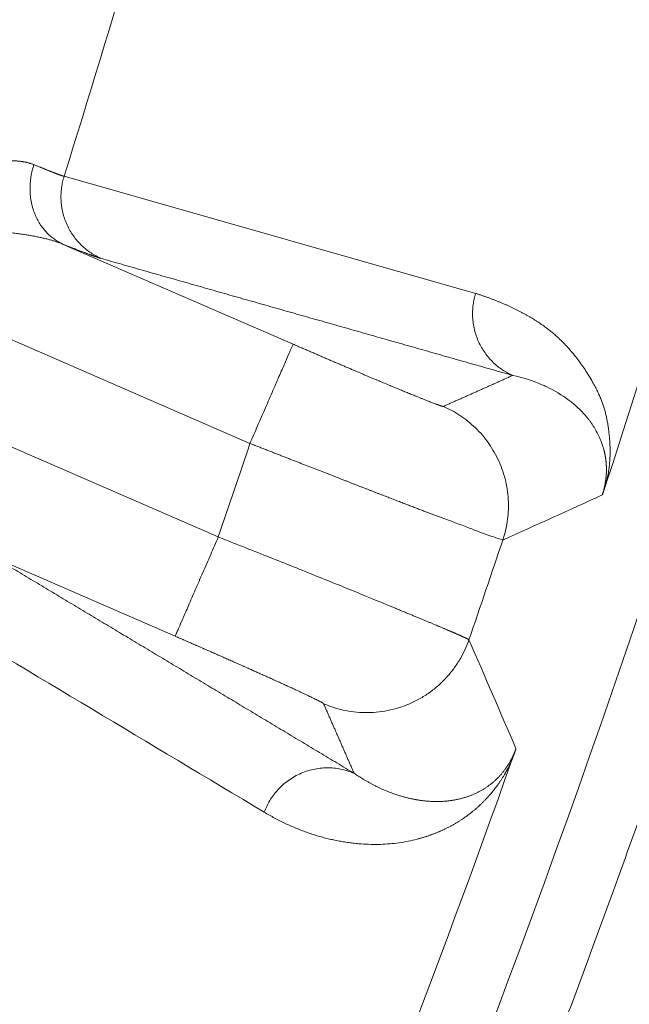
# Model space of a CAD drawing. Header units: millimetres. Extents: x 5437 to 18441, y -4466 to 3128.
# Tile 185 of 256: x 8573.51 to 8578.02, y -2807.93 to -2800.65. Entities that reach past the tile are written whole.
import ezdxf

# ---------------------------------------------------------------- set-up
doc = ezdxf.new("R2010")
doc.units = ezdxf.units.MM
doc.layers.add('1', color=7, linetype='Continuous', true_color=0xffffff)
doc.styles.add('TXT08', font='txt.shx', dxfattribs={"width": 0.8, "bigfont": 'gbcbig.shx'})
doc.dimstyles.get("Standard").update_dxf_attribs({"dimtxt": 0.18, "dimasz": 0.18, "dimexe": 0.18, "dimexo": 0.0625, "dimgap": 0.09, "dimtad": 0, "dimtih": 1, "dimtoh": 1, "dimdec": 4, "dimzin": 0, "dimdsep": 46, "dimtxsty": 'Standard', "dimcen": 0.09, "dimadec": 0, "dimazin": 0, "dimtfac": 1, "dimtdec": 4, "dimtofl": 0, "dimtmove": 0, "dimatfit": 3, "dimfxl": 1, "dimtolj": 1, "dimtzin": 0, "dimarcsym": 0})
doc.dimstyles.new('YanXiu', dxfattribs={"dimtxt": 40, "dimasz": 30, "dimexe": 0.66, "dimexo": 0.66, "dimgap": 0.66, "dimtad": 0, "dimdec": 1, "dimdsep": 46, "dimtxsty": 'TXT08', "dimcen": 0, "dimclrd": 256, "dimclre": 165, "dimclrt": 90, "dimazin": 2, "dimtfac": 1, "dimtdec": 1, "dimtofl": 0, "dimtmove": 0, "dimatfit": 3, "dimfxl": 1, "dimlwd": 5, "dimlwe": 13, "dimarcsym": 0})

# ---------------------------------------------------------------- blocks, each defined once
blk = doc.blocks.new('*D53')
at = {"color": 0, "lineweight": -2, "transparency": 16777216}
for p, q in [((10989.4307, -2154.4155), (10692.9173, -2240.8213)), ((11069.4307, -2154.4155), (10989.4307, -2154.4155)), ((8443.48, -2896.4116), (8443.48, -2896.2316)), ((8443.39, -2896.3216), (8443.57, -2896.3216))]:
    blk.add_line(p, q, dxfattribs=at)
at = {"color": 0, "lineweight": 20, "transparency": 16777216}
blk.add_solid([(10689.1871, -2228.0204), (10696.6476, -2253.6222), (10616.1119, -2263.2029)], dxfattribs=at)
at = {"layer": 'Defpoints', "color": 0, "lineweight": 20, "transparency": 16777216}
for p in [(10616.1119, -2263.2029), (6270.848, -3529.4402)]:
    blk.add_point(p, dxfattribs=at)
at = {"color": 0, "lineweight": 20, "transparency": 16777216, "insert": (11249.5207, -2154.4155), "char_height": 80, "attachment_point": 5}
blk.add_mtext('\\A1;R2260', dxfattribs=at)
blk = doc.blocks.new('*D54')
at = {"color": 0, "lineweight": -2, "transparency": 16777216}
blk.add_line((7492.6853, -2896.3216), (7463.5164, -2896.3216), dxfattribs=at)
at = {"color": 0, "lineweight": -3, "transparency": 16777216}
for start, end in [(14.7247061, 87.3296239), (101.5902046, 175.2752939)]:
    blk.add_arc((8434.1189, -2896.3216), 970.4225, start, end, dxfattribs=at)
at = {"color": 0, "lineweight": 20, "transparency": 16777216}
for points in [[(9385.6953, -2646.8098), (9359.6469, -2652.519), (9389.7986, -2727.8095)], [(7480.3159, -2816.9391), (7453.6719, -2815.84), (7463.6964, -2896.3216)]]:
    blk.add_solid(points, dxfattribs=at)
at = {"layer": 'Defpoints', "color": 0, "lineweight": 20, "transparency": 16777216}
for p in [(7900.863, -2085.5454), (10671.8171, -2501.755), (7492.7478, -2896.3216), (7740.5009, -2896.3216), (8434.1189, -2896.3216)]:
    blk.add_point(p, dxfattribs=at)
at = {"color": 0, "lineweight": 20, "transparency": 16777216, "insert": (8359.2409, -1928.7921), "char_height": 80, "attachment_point": 5}
blk.add_mtext('\\A1;165%%D', dxfattribs=at)
blk = doc.blocks.new('*D56')
at = {"lineweight": 5, "transparency": 16777216}
blk.add_line((9409.7195, -2278.0276), (9220.8999, -2398.8703), dxfattribs=at)
at = {"lineweight": 20, "transparency": 16777216}
blk.add_solid([(9218.2046, -2394.659), (9223.5951, -2403.0817), (9195.6316, -2415.0418)], dxfattribs=at)
at = {"layer": 'Defpoints', "color": 0, "lineweight": 20, "transparency": 16777216}
for p in [(9195.6316, -2415.0418), (8443.48, -2896.4116)]:
    blk.add_point(p, dxfattribs=at)
at = {"color": 90, "lineweight": 20, "transparency": 16777216, "insert": (9459.6888, -2246.0477), "char_height": 40, "attachment_point": 5, "rotation": 32.61885, "style": 'TXT08'}
blk.add_mtext('R893', dxfattribs=at)

msp = doc.modelspace()

# ---------------------------------------------------------------- linework, layer by layer
at = {"color": 7, "lineweight": 20}
msp.add_arc((8443.47995, -2896.41157), 893, 10.1099821, 350.11198757, dxfattribs=at)
at = {"layer": '1', "color": 0, "lineweight": 20}
for p, q in [((8575.21408, -2803.77879), (8571.62285, -2802.21892)), ((8573.83354, -2802.30708), (8575.53274, -2803.04513)), ((8571.39129, -2802.91171), (8574.9798, -2804.4704)), ((8574.66113, -2805.20406), (8573.16605, -2804.55466))]:
    msp.add_line(p, q, dxfattribs=at)
for radius, start, end in [(87.40415, 336.5220504, 357.4657699), (82.36106, 342.5348428, 345.0735814), (86.87162, 341.9003676, 345.1651364), (84.27784, 341.0382772, 341.5347059), (86.27754, 340.9609191, 341.4780157), (86.87162, 337.2329342, 340.4750359)]:
    msp.add_arc((8495.27522, -2777.08546), radius, start, end, dxfattribs=at)
for points, degree in [([(8583.09332, -2780.97224), (8582.80917, -2787.39237), (8581.93832, -2793.78653), (8580.48389, -2800.08334), (8578.46228, -2806.2117), (8575.90202, -2812.1061)], 5), ([(8573.83941, -2801.80413), (8574.85397, -2802.09259), (8575.86851, -2802.38104), (8576.88304, -2802.66948)], 3), ([(8574.11311, -2802.41145), (8574.08909, -2802.40462), (8574.04915, -2802.39081), (8573.99289, -2802.36981), (8573.92065, -2802.34174), (8573.83354, -2802.30708)], 5), ([(8577.15689, -2803.27631), (8576.54815, -2803.10334), (8575.93939, -2802.93037), (8575.33064, -2802.7574), (8574.72188, -2802.58443), (8574.11311, -2802.41145)], 5), ([(8576.64396, -2803.50536), (8576.7467, -2803.45961), (8576.84937, -2803.41384), (8576.95195, -2803.36803), (8577.05446, -2803.32218), (8577.15689, -2803.27631)], 5), ([(8577.37334, -2803.34458), (8577.30328, -2803.31441), (8577.23022, -2803.29174), (8577.15689, -2803.27631)], 3), ([(8577.40469, -2803.35868), (8577.39432, -2803.35381), (8577.38386, -2803.34911), (8577.37334, -2803.34458)], 3), ([(8577.57498, -2803.46097), (8577.52223, -2803.42175), (8577.46482, -2803.38736), (8577.40469, -2803.35868)], 3), ([(8577.60351, -2803.48362), (8577.59417, -2803.47591), (8577.58466, -2803.46836), (8577.57498, -2803.46097)], 3), ([(8577.77522, -2803.68736), (8577.76819, -2803.67488), (8577.76079, -2803.6625), (8577.75301, -2803.65025)], 3), ([(8577.8238, -2803.80045), (8577.81087, -2803.76244), (8577.79467, -2803.72449), (8577.77522, -2803.68736)], 3), ([(8577.83027, -2803.82271), (8577.82823, -2803.81529), (8577.82608, -2803.80787), (8577.8238, -2803.80045)], 3), ([(8577.81951, -2804.16004), (8577.57479, -2804.27128), (8577.32953, -2804.38231), (8577.08374, -2804.49311)], 3), ([(8573.43465, -2804.68838), (8573.94482, -2804.99435), (8574.45482, -2805.30024), (8574.96464, -2805.60605), (8575.4743, -2805.91179), (8575.98379, -2806.21746)], 5), ([(8575.31933, -2806.50498), (8574.46981, -2805.99654), (8573.61974, -2805.48789), (8572.76905, -2804.97903)], 3), ([(8576.83306, -2805.23031), (8576.94968, -2805.49885), (8577.06557, -2805.76705), (8577.18073, -2806.03492)], 3), ([(8575.98379, -2806.21746), (8575.93886, -2806.11465), (8575.89385, -2806.01181), (8575.84875, -2805.90893), (8575.80355, -2805.806), (8575.75827, -2805.70304)], 5), ([(8577.15086, -2806.12093), (8577.13137, -2806.16412), (8577.11343, -2806.19749), (8577.09671, -2806.22562)], 3), ([(8577.09671, -2806.22562), (8577.06216, -2806.28374), (8577.03143, -2806.32537), (8577.00418, -2806.35987), (8576.9775, -2806.38968), (8576.95128, -2806.41676)], 5), ([(8576.14804, -2806.31418), (8576.17207, -2806.32607), (8576.19656, -2806.33719), (8576.22142, -2806.34744)], 3), ([(8576.92831, -2806.34278), (8576.93142, -2806.34097), (8576.93451, -2806.33915), (8576.93759, -2806.3373)], 3), ([(8576.47072, -2806.41721), (8576.47409, -2806.4177), (8576.47747, -2806.41817), (8576.48084, -2806.41862)], 3), ([(8576.74026, -2806.41242), (8576.7505, -2806.41032), (8576.76066, -2806.40805), (8576.77071, -2806.4056)], 3)]:
    msp.add_open_spline(points, degree=degree, dxfattribs=at)
for points, degree, knots in [([(8573.23835, -2801.70687), (8573.24308, -2801.70612), (8573.25252, -2801.70462), (8573.26649, -2801.70254), (8573.28027, -2801.70061), (8573.29385, -2801.69882), (8573.30723, -2801.69719), (8573.32042, -2801.6957), (8573.3334, -2801.69436), (8573.34619, -2801.69316), (8573.35877, -2801.69212), (8573.37116, -2801.69123), (8573.38335, -2801.69048), (8573.39534, -2801.68989), (8573.40713, -2801.68944), (8573.41873, -2801.68914), (8573.43012, -2801.68899), (8573.44132, -2801.689), (8573.45232, -2801.68915), (8573.46312, -2801.68945), (8573.47372, -2801.6899), (8573.48413, -2801.6905), (8573.49434, -2801.69126), (8573.50435, -2801.69216), (8573.51416, -2801.69321), (8573.52378, -2801.69442), (8573.5332, -2801.69578), (8573.54243, -2801.69728), (8573.55146, -2801.69894), (8573.56029, -2801.70076), (8573.56893, -2801.70272), (8573.57738, -2801.70483), (8573.58563, -2801.7071), (8573.59368, -2801.70952), (8573.60154, -2801.7121), (8573.60922, -2801.71481), (8573.61419, -2801.71676), (8573.61667, -2801.71773)], 3, [0, 0, 0, 0, 0.0311157, 0.0620482, 0.0927999, 0.1233737, 0.1537723, 0.1839984, 0.2140549, 0.2439447, 0.2736708, 0.3032361, 0.3326438, 0.3618969, 0.3909986, 0.419952, 0.4487606, 0.4774276, 0.5059564, 0.5343504, 0.5626131, 0.590748, 0.6187588, 0.6466491, 0.6744225, 0.7020828, 0.7296339, 0.7570795, 0.7844235, 0.8116698, 0.8388225, 0.8658856, 0.8928631, 0.9197591, 0.9465778, 0.9733233, 1, 1, 1, 1]), ([(8573.61667, -2801.71773), (8573.61995, -2801.7191), (8573.62652, -2801.72185), (8573.63613, -2801.72586), (8573.64556, -2801.72978), (8573.65479, -2801.7336), (8573.66381, -2801.73733), (8573.67264, -2801.74096), (8573.68128, -2801.7445), (8573.68971, -2801.74794), (8573.69794, -2801.75129), (8573.70596, -2801.75454), (8573.71379, -2801.7577), (8573.72141, -2801.76076), (8573.72883, -2801.76372), (8573.73604, -2801.76659), (8573.74305, -2801.76936), (8573.74985, -2801.77203), (8573.75645, -2801.77461), (8573.76284, -2801.77708), (8573.76902, -2801.77946), (8573.775, -2801.78175), (8573.78076, -2801.78393), (8573.78632, -2801.78602), (8573.79167, -2801.788), (8573.79681, -2801.78989), (8573.80174, -2801.79168), (8573.80646, -2801.79338), (8573.81097, -2801.79497), (8573.81527, -2801.79646), (8573.81935, -2801.79786), (8573.82323, -2801.79915), (8573.8269, -2801.80035), (8573.83035, -2801.80145), (8573.83359, -2801.80245), (8573.83664, -2801.80335), (8573.83849, -2801.80387), (8573.83941, -2801.80413)], 3, [0, 0, 0, 0, 0.0287933, 0.057573, 0.0863391, 0.1150916, 0.1438305, 0.1725561, 0.2012682, 0.229967, 0.2586525, 0.2873248, 0.3159839, 0.3446299, 0.3732629, 0.4018828, 0.4304898, 0.4590839, 0.4876652, 0.5162337, 0.5447895, 0.5733326, 0.6018631, 0.6303811, 0.6588866, 0.6873797, 0.7158604, 0.7443288, 0.7727849, 0.8012289, 0.8296607, 0.8580804, 0.8864882, 0.9148839, 0.9432678, 0.9716398, 1, 1, 1, 1]), ([(8573.83354, -2802.30708), (8573.82999, -2802.30563), (8573.82283, -2802.30273), (8573.81178, -2802.29851), (8573.80041, -2802.29435), (8573.7887, -2802.29028), (8573.77666, -2802.28628), (8573.76428, -2802.28235), (8573.75157, -2802.27851), (8573.73852, -2802.27475), (8573.72514, -2802.27107), (8573.71141, -2802.26747), (8573.69736, -2802.26395), (8573.68296, -2802.26052), (8573.66823, -2802.25718), (8573.65315, -2802.25391), (8573.63774, -2802.25074), (8573.622, -2802.24765), (8573.60591, -2802.24465), (8573.58948, -2802.24173), (8573.57272, -2802.2389), (8573.55561, -2802.23616), (8573.53817, -2802.23351), (8573.52039, -2802.23095), (8573.50226, -2802.22848), (8573.4838, -2802.2261), (8573.465, -2802.2238), (8573.44586, -2802.22159), (8573.42638, -2802.21948), (8573.40656, -2802.21745), (8573.3864, -2802.21551), (8573.3659, -2802.21365), (8573.34506, -2802.21189), (8573.32388, -2802.21021), (8573.30237, -2802.20862), (8573.28051, -2802.20711), (8573.25832, -2802.20569), (8573.23579, -2802.20436), (8573.21293, -2802.2031), (8573.18972, -2802.20193), (8573.16619, -2802.20084), (8573.14231, -2802.19983), (8573.1181, -2802.1989), (8573.09355, -2802.19805), (8573.06868, -2802.19728), (8573.04346, -2802.19658), (8573.01792, -2802.19595), (8573.00073, -2802.19559), (8572.9921, -2802.19541)], 3, [0, 0, 0, 0, 0.0166836, 0.0335727, 0.0506691, 0.0679745, 0.0854907, 0.1032194, 0.121162, 0.1393202, 0.1576954, 0.1762891, 0.1951026, 0.2141372, 0.2333942, 0.2528749, 0.2725804, 0.292512, 0.3126707, 0.3330576, 0.3536738, 0.3745202, 0.3955978, 0.4169077, 0.4384506, 0.4602275, 0.4822393, 0.5044867, 0.5269706, 0.5496917, 0.5726508, 0.5958487, 0.619286, 0.6429634, 0.6668816, 0.6910413, 0.715443, 0.7400874, 0.764975, 0.7901065, 0.8154823, 0.8411031, 0.8669694, 0.8930816, 0.9194403, 0.946046, 0.9728991, 1, 1, 1, 1]), ([(8576.88304, -2802.66948), (8576.89094, -2802.67204), (8576.90665, -2802.67716), (8576.93, -2802.68506), (8576.95304, -2802.69308), (8576.97576, -2802.70125), (8576.99815, -2802.70955), (8577.02022, -2802.71799), (8577.04198, -2802.72657), (8577.06341, -2802.73529), (8577.08452, -2802.74415), (8577.10531, -2802.75314), (8577.12577, -2802.76228), (8577.14592, -2802.77155), (8577.16574, -2802.78096), (8577.18524, -2802.79052), (8577.20442, -2802.80021), (8577.22328, -2802.81004), (8577.24182, -2802.82001), (8577.26003, -2802.83012), (8577.27792, -2802.84037), (8577.29549, -2802.85076), (8577.31274, -2802.86129), (8577.32967, -2802.87196), (8577.34627, -2802.88277), (8577.36255, -2802.89372), (8577.37851, -2802.90481), (8577.39415, -2802.91604), (8577.40946, -2802.92741), (8577.42445, -2802.93893), (8577.43912, -2802.95058), (8577.45346, -2802.96237), (8577.46749, -2802.97431), (8577.48119, -2802.98638), (8577.50225, -2803.00563), (8577.53032, -2803.03287), (8577.5649, -2803.06928), (8577.59831, -2803.10748), (8577.63057, -2803.14745), (8577.66165, -2803.18921), (8577.69158, -2803.23276), (8577.72033, -2803.27808), (8577.74525, -2803.32067), (8577.76621, -2803.35904), (8577.78302, -2803.39194), (8577.79786, -2803.42337), (8577.81073, -2803.45334), (8577.82165, -2803.48179), (8577.82965, -2803.50605), (8577.83547, -2803.52617), (8577.83986, -2803.54218), (8577.84398, -2803.55833), (8577.84786, -2803.57461), (8577.85149, -2803.59102), (8577.85486, -2803.60756), (8577.85799, -2803.62423), (8577.86086, -2803.64103), (8577.86348, -2803.65795), (8577.86586, -2803.67501), (8577.86798, -2803.69218), (8577.86994, -2803.71049), (8577.87175, -2803.72955), (8577.87341, -2803.74894), (8577.87478, -2803.76744), (8577.87588, -2803.78503), (8577.8767, -2803.80172), (8577.87723, -2803.8175), (8577.87749, -2803.83237), (8577.87747, -2803.84599), (8577.87722, -2803.85862), (8577.87685, -2803.8704), (8577.87634, -2803.88222), (8577.87568, -2803.89405), (8577.87487, -2803.90589), (8577.87392, -2803.91776), (8577.87282, -2803.92964), (8577.87158, -2803.94154), (8577.87019, -2803.95346), (8577.86865, -2803.9654), (8577.86697, -2803.97735), (8577.86514, -2803.98933), (8577.86317, -2804.00132), (8577.86105, -2804.01333), (8577.85878, -2804.02536), (8577.85637, -2804.03741), (8577.85381, -2804.04948), (8577.85112, -2804.06154), (8577.84915, -2804.06981), (8577.84818, -2804.07387)], 3, [0, 0, 0, 0, 0.0182379, 0.0362817, 0.0541315, 0.0717873, 0.0892491, 0.106517, 0.123591, 0.1404712, 0.1571575, 0.17365, 0.1899488, 0.2060538, 0.2219651, 0.2376828, 0.2532069, 0.2685374, 0.2836745, 0.298618, 0.3133681, 0.3279249, 0.3422884, 0.3564586, 0.3704356, 0.3842195, 0.3978102, 0.411208, 0.4244129, 0.4374248, 0.450244, 0.4628705, 0.4753043, 0.4875456, 0.4995944, 0.5322365, 0.5644806, 0.5963282, 0.6277811, 0.6588408, 0.6895091, 0.7197879, 0.7496791, 0.7705629, 0.7897587, 0.8072676, 0.823091, 0.837231, 0.8496903, 0.8565912, 0.8633542, 0.8699797, 0.8764679, 0.8828194, 0.8890344, 0.8951134, 0.9010568, 0.9068652, 0.912539, 0.9180788, 0.9234851, 0.9296643, 0.9354421, 0.940819, 0.9457955, 0.9503721, 0.9545496, 0.958329, 0.9617119, 0.9644357, 0.9670737, 0.9696265, 0.972095, 0.9744801, 0.976783, 0.9790046, 0.9811463, 0.9832096, 0.985196, 0.9871074, 0.9889458, 0.9907133, 0.9924127, 0.9940467, 0.9956186, 0.997132, 0.9985909, 1, 1, 1, 1]), ([(8575.53274, -2803.04513), (8575.68122, -2803.10962), (8575.82923, -2803.1734), (8575.97021, -2803.23362), (8576.23372, -2803.34509), (8576.43676, -2803.4287), (8576.51948, -2803.46196), (8576.59693, -2803.49185), (8576.63286, -2803.50348), (8576.63911, -2803.50521), (8576.64281, -2803.50584), (8576.64396, -2803.50536)], 5, [0, 0, 0, 0, 0, 0, 0.4325149, 0.4325149, 0.4325149, 0.8622927, 0.8622927, 0.8622927, 1, 1, 1, 1, 1, 1]), ([(8577.75301, -2803.65024), (8577.75098, -2803.64712), (8577.74686, -2803.6408), (8577.74051, -2803.6315), (8577.73391, -2803.62216), (8577.72706, -2803.6128), (8577.71996, -2803.60344), (8577.7126, -2803.59408), (8577.70498, -2803.58472), (8577.6971, -2803.57536), (8577.68895, -2803.56602), (8577.68054, -2803.55669), (8577.67186, -2803.5474), (8577.66292, -2803.53813), (8577.65369, -2803.5289), (8577.6442, -2803.51971), (8577.63443, -2803.51057), (8577.62438, -2803.50149), (8577.61406, -2803.49246), (8577.60705, -2803.48658), (8577.60351, -2803.48362)], 3, [0, 0, 0, 0, 0.044854, 0.0909667, 0.1383381, 0.1869683, 0.2368574, 0.2880055, 0.3404126, 0.3940789, 0.4490043, 0.505189, 0.5626328, 0.621336, 0.6812984, 0.7425201, 0.8050011, 0.8687414, 0.9337411, 1, 1, 1, 1]), ([(8576.52119, -2804.28709), (8576.51633, -2804.28523), (8576.50656, -2804.2815), (8576.49166, -2804.2758), (8576.4765, -2804.26999), (8576.46106, -2804.26407), (8576.44535, -2804.25805), (8576.42935, -2804.2519), (8576.41308, -2804.24565), (8576.39653, -2804.23928), (8576.37969, -2804.2328), (8576.36257, -2804.22621), (8576.34517, -2804.2195), (8576.32748, -2804.21268), (8576.3095, -2804.20574), (8576.29123, -2804.19869), (8576.27268, -2804.19152), (8576.25384, -2804.18424), (8576.2347, -2804.17684), (8576.21528, -2804.16933), (8576.19556, -2804.1617), (8576.17555, -2804.15395), (8576.15526, -2804.14609), (8576.13467, -2804.13811), (8576.11379, -2804.13002), (8576.09262, -2804.12181), (8576.07116, -2804.11348), (8576.04941, -2804.10504), (8576.02737, -2804.09649), (8576.00505, -2804.08782), (8575.98244, -2804.07903), (8575.95954, -2804.07014), (8575.93636, -2804.06113), (8575.9129, -2804.052), (8575.88916, -2804.04277), (8575.86514, -2804.03342), (8575.84085, -2804.02397), (8575.81628, -2804.0144), (8575.79144, -2804.00473), (8575.76633, -2803.99494), (8575.74096, -2803.98505), (8575.71533, -2803.97506), (8575.68944, -2803.96496), (8575.66329, -2803.95476), (8575.63689, -2803.94446), (8575.61025, -2803.93405), (8575.58336, -2803.92355), (8575.55623, -2803.91295), (8575.52887, -2803.90225), (8575.50128, -2803.89146), (8575.47347, -2803.88057), (8575.44543, -2803.8696), (8575.41719, -2803.85853), (8575.38874, -2803.84738), (8575.36008, -2803.83615), (8575.33123, -2803.82483), (8575.3022, -2803.81343), (8575.27298, -2803.80195), (8575.24358, -2803.7904), (8575.22393, -2803.78267), (8575.21408, -2803.77879)], 3, [0, 0, 0, 0, 0.0140358, 0.028184, 0.0424446, 0.0568176, 0.0713031, 0.085901, 0.1006114, 0.1154342, 0.1303694, 0.1454171, 0.1605773, 0.1758499, 0.191235, 0.2067325, 0.2223425, 0.238065, 0.2538999, 0.2698473, 0.2859072, 0.3020796, 0.3183645, 0.3347618, 0.3512717, 0.367894, 0.3846288, 0.4014762, 0.418436, 0.4355083, 0.4526932, 0.4699905, 0.4874004, 0.5049227, 0.5225576, 0.540305, 0.5581649, 0.5761373, 0.5942222, 0.6124197, 0.6307296, 0.6491521, 0.6676872, 0.6863347, 0.7050948, 0.7239674, 0.7429525, 0.7620502, 0.7812604, 0.8005831, 0.8200184, 0.8395662, 0.8592265, 0.8789994, 0.8988848, 0.9188828, 0.9389933, 0.9592163, 0.9795519, 1, 1, 1, 1]), ([(8577.81951, -2804.16004), (8577.81987, -2804.15892), (8577.82061, -2804.15667), (8577.82169, -2804.15329), (8577.82274, -2804.1499), (8577.82378, -2804.14651), (8577.82481, -2804.14311), (8577.82581, -2804.13971), (8577.82679, -2804.1363), (8577.82775, -2804.13289), (8577.82869, -2804.12947), (8577.82962, -2804.12605), (8577.83052, -2804.12262), (8577.8314, -2804.11919), (8577.83227, -2804.11575), (8577.83311, -2804.11231), (8577.83394, -2804.10886), (8577.83474, -2804.10541), (8577.83553, -2804.10196), (8577.83629, -2804.0985), (8577.83704, -2804.09503), (8577.83776, -2804.09156), (8577.83846, -2804.08809), (8577.83915, -2804.08461), (8577.83981, -2804.08113), (8577.84046, -2804.07764), (8577.84108, -2804.07415), (8577.84168, -2804.07066), (8577.84226, -2804.06716), (8577.84282, -2804.06366), (8577.84337, -2804.06015), (8577.84388, -2804.05664), (8577.84438, -2804.05313), (8577.84486, -2804.04961), (8577.84532, -2804.04609), (8577.84576, -2804.04257), (8577.84617, -2804.03905), (8577.84657, -2804.03552), (8577.84694, -2804.03199), (8577.84729, -2804.02845), (8577.84762, -2804.02492), (8577.84793, -2804.02138), (8577.84822, -2804.01783), (8577.84849, -2804.01429), (8577.84873, -2804.01074), (8577.84896, -2804.0072), (8577.84916, -2804.00365), (8577.84934, -2804.00009), (8577.8495, -2803.99654), (8577.84964, -2803.99298), (8577.84976, -2803.98943), (8577.84985, -2803.98587), (8577.84992, -2803.98231), (8577.84997, -2803.97875), (8577.85, -2803.97518), (8577.85001, -2803.97162), (8577.85, -2803.96806), (8577.84996, -2803.96449), (8577.8499, -2803.96093), (8577.84982, -2803.95736), (8577.84972, -2803.95379), (8577.84959, -2803.95023), (8577.84945, -2803.94666), (8577.84928, -2803.94309), (8577.84909, -2803.93953), (8577.84887, -2803.93596), (8577.84864, -2803.9324), (8577.84838, -2803.92883), (8577.8481, -2803.92527), (8577.8478, -2803.9217), (8577.84748, -2803.91814), (8577.84713, -2803.91458), (8577.84676, -2803.91101), (8577.84637, -2803.90745), (8577.84596, -2803.9039), (8577.84552, -2803.90034), (8577.84506, -2803.89678), (8577.84458, -2803.89323), (8577.84408, -2803.88968), (8577.84355, -2803.88613), (8577.84301, -2803.88258), (8577.84244, -2803.87903), (8577.84184, -2803.87549), (8577.84123, -2803.87195), (8577.84059, -2803.86841), (8577.83993, -2803.86487), (8577.83925, -2803.86134), (8577.83855, -2803.85781), (8577.83782, -2803.85428), (8577.83707, -2803.85076), (8577.8363, -2803.84724), (8577.8355, -2803.84372), (8577.83469, -2803.8402), (8577.83385, -2803.83669), (8577.83299, -2803.83319), (8577.8321, -2803.82969), (8577.8312, -2803.82619), (8577.83058, -2803.82387), (8577.83027, -2803.82271)], 3, [0, 0, 0, 0, 0.0030766, 0.0061646, 0.009277, 0.0124266, 0.0156258, 0.0188865, 0.0222197, 0.0256359, 0.0291447, 0.0327552, 0.0364756, 0.0403133, 0.0442752, 0.0483675, 0.0525959, 0.0569654, 0.0614808, 0.0661462, 0.0709654, 0.0759418, 0.0810787, 0.0863789, 0.0918449, 0.0974791, 0.1032838, 0.1092608, 0.115412, 0.121739, 0.1282434, 0.1349266, 0.1417899, 0.1488344, 0.1560612, 0.1634715, 0.1710661, 0.1788459, 0.1868117, 0.1949644, 0.2033045, 0.2118329, 0.22055, 0.2294566, 0.238553, 0.24784, 0.2573178, 0.266987, 0.276848, 0.2869013, 0.2971471, 0.3075858, 0.3182179, 0.3290435, 0.3400631, 0.3512768, 0.3626851, 0.374288, 0.3860859, 0.3980791, 0.4102676, 0.4226518, 0.4352319, 0.448008, 0.4609803, 0.474149, 0.4875143, 0.5010763, 0.5148352, 0.5287911, 0.5429442, 0.5572946, 0.5718425, 0.5865879, 0.601531, 0.6166718, 0.6320106, 0.6475474, 0.6632824, 0.6792155, 0.6953469, 0.7116768, 0.7282051, 0.744932, 0.7618576, 0.7789819, 0.796305, 0.813827, 0.8315479, 0.8494679, 0.8675869, 0.8859051, 0.9044226, 0.9231393, 0.9420553, 0.9611707, 0.9804856, 1, 1, 1, 1]), ([(8577.84823, -2804.07389), (8577.84751, -2804.07611), (8577.84607, -2804.08051), (8577.84393, -2804.08703), (8577.84183, -2804.09343), (8577.83976, -2804.0997), (8577.83773, -2804.10583), (8577.83574, -2804.11184), (8577.83378, -2804.11772), (8577.83187, -2804.12347), (8577.82999, -2804.12909), (8577.82814, -2804.13458), (8577.82634, -2804.13994), (8577.82457, -2804.14517), (8577.82284, -2804.15027), (8577.82115, -2804.15524), (8577.82005, -2804.15844), (8577.81951, -2804.16004)], 3, [0, 0, 0, 0, 0.0722722, 0.1432505, 0.2130351, 0.2817312, 0.3494492, 0.4163045, 0.4824169, 0.5479101, 0.6129115, 0.6775516, 0.7419627, 0.8062788, 0.8706344, 0.9351637, 1, 1, 1, 1]), ([(8576.93343, -2804.44228), (8576.88571, -2804.42343), (8576.8267, -2804.4008), (8576.68838, -2804.34877), (8576.60909, -2804.31936), (8576.52119, -2804.28709)], 3, [0, 0, 0, 0, 0.5, 0.5, 1, 1, 1, 1]), ([(8577.08374, -2804.49311), (8577.08165, -2804.49233), (8577.06787, -2804.48764), (8577.01746, -2804.47059), (8576.98082, -2804.45824), (8576.93343, -2804.44228)], 3, [0, 0, 0, 0, 0.5, 0.5, 1, 1, 1, 1]), ([(8574.9798, -2804.4704), (8575.10029, -2804.51812), (8575.22077, -2804.56586), (8575.45711, -2804.65983), (8575.57297, -2804.70604), (8575.79564, -2804.79542), (8575.90245, -2804.83857), (8576.10294, -2804.92042), (8576.19661, -2804.9591), (8576.28192, -2804.99492)], 3, [0, 0, 0, 0, 0.25, 0.25, 0.5, 0.5, 0.75, 0.75, 1, 1, 1, 1]), ([(8576.28192, -2804.99492), (8576.28691, -2804.99697), (8576.29686, -2805.00105), (8576.31156, -2805.00709), (8576.32607, -2805.01305), (8576.34036, -2805.01892), (8576.35445, -2805.02472), (8576.36834, -2805.03043), (8576.38201, -2805.03607), (8576.39548, -2805.04162), (8576.40873, -2805.04709), (8576.42178, -2805.05248), (8576.43462, -2805.05778), (8576.44725, -2805.06301), (8576.45967, -2805.06815), (8576.47188, -2805.0732), (8576.48388, -2805.07818), (8576.49566, -2805.08307), (8576.50724, -2805.08788), (8576.51861, -2805.09261), (8576.52977, -2805.09726), (8576.54071, -2805.10182), (8576.55145, -2805.1063), (8576.56197, -2805.1107), (8576.57228, -2805.11501), (8576.58239, -2805.11925), (8576.59228, -2805.1234), (8576.60197, -2805.12746), (8576.61144, -2805.13145), (8576.62071, -2805.13535), (8576.62977, -2805.13917), (8576.63861, -2805.14291), (8576.64726, -2805.14657), (8576.65569, -2805.15014), (8576.66392, -2805.15364), (8576.67194, -2805.15705), (8576.67975, -2805.16038), (8576.68736, -2805.16363), (8576.69476, -2805.1668), (8576.70197, -2805.16989), (8576.70896, -2805.1729), (8576.71576, -2805.17583), (8576.72235, -2805.17868), (8576.72874, -2805.18145), (8576.73493, -2805.18414), (8576.74092, -2805.18675), (8576.74672, -2805.18928), (8576.75231, -2805.19174), (8576.75771, -2805.19411), (8576.76291, -2805.19641), (8576.76791, -2805.19863), (8576.77273, -2805.20077), (8576.77734, -2805.20284), (8576.78177, -2805.20483), (8576.78601, -2805.20674), (8576.79005, -2805.20858), (8576.79391, -2805.21034), (8576.79757, -2805.21202), (8576.80105, -2805.21364), (8576.80435, -2805.21517), (8576.80746, -2805.21664), (8576.81038, -2805.21803), (8576.81313, -2805.21934), (8576.81569, -2805.22059), (8576.81807, -2805.22176), (8576.82028, -2805.22286), (8576.8223, -2805.22388), (8576.82415, -2805.22484), (8576.82583, -2805.22573), (8576.82733, -2805.22654), (8576.82866, -2805.22729), (8576.82982, -2805.22796), (8576.8308, -2805.22857), (8576.83162, -2805.22911), (8576.83227, -2805.22958), (8576.83277, -2805.22999), (8576.83296, -2805.2302), (8576.83306, -2805.23031)], 3, [0, 0, 0, 0, 0.014616, 0.0291973, 0.0437438, 0.0582557, 0.0727328, 0.0871753, 0.1015831, 0.1159561, 0.1302945, 0.1445981, 0.1588671, 0.1731014, 0.187301, 0.2014659, 0.2155961, 0.2296916, 0.2437524, 0.2577786, 0.2717701, 0.2857269, 0.299649, 0.3135364, 0.3273892, 0.3412073, 0.3549907, 0.3687394, 0.3824535, 0.3961329, 0.4097777, 0.4233878, 0.4369632, 0.450504, 0.4640101, 0.4774815, 0.4909183, 0.5043205, 0.517688, 0.5310208, 0.5443191, 0.5575826, 0.5708116, 0.5840058, 0.5971655, 0.6102905, 0.6233809, 0.6364367, 0.6494578, 0.6624443, 0.6753962, 0.6883134, 0.7011961, 0.7140441, 0.7268575, 0.7396363, 0.7523805, 0.7650901, 0.777765, 0.7904054, 0.8030112, 0.8155823, 0.8281189, 0.8406209, 0.8530883, 0.8655211, 0.8779193, 0.890283, 0.902612, 0.9149065, 0.9271664, 0.9393918, 0.9515826, 0.9637388, 0.9758604, 0.9879475, 1, 1, 1, 1]), ([(8575.75827, -2805.70304), (8575.75667, -2805.69928), (8575.72999, -2805.68464), (8575.67946, -2805.65981), (8575.53216, -2805.59044), (8575.30848, -2805.4892), (8575.17843, -2805.43106), (8574.99582, -2805.35024), (8574.80322, -2805.26593), (8574.75593, -2805.24528), (8574.70858, -2805.22467), (8574.66113, -2805.20406)], 5, [0, 0, 0, 0, 0, 0, 0.4309264, 0.4309264, 0.4309264, 0.862171, 0.862171, 0.862171, 1, 1, 1, 1, 1, 1]), ([(8576.93759, -2806.3373), (8576.94049, -2806.33553), (8576.94623, -2806.33203), (8576.95484, -2806.32651), (8576.96331, -2806.32087), (8576.97165, -2806.3151), (8576.97985, -2806.30921), (8576.98792, -2806.3032), (8576.99585, -2806.29706), (8577.00364, -2806.29081), (8577.01129, -2806.28444), (8577.0188, -2806.27797), (8577.02616, -2806.27138), (8577.03339, -2806.26468), (8577.04365, -2806.25483), (8577.0566, -2806.24167), (8577.0721, -2806.22452), (8577.08637, -2806.20736), (8577.09833, -2806.19169), (8577.10803, -2806.17803), (8577.11547, -2806.16705), (8577.12257, -2806.15604), (8577.12934, -2806.145), (8577.13578, -2806.13396), (8577.14115, -2806.12428), (8577.14546, -2806.11617), (8577.14873, -2806.10984), (8577.15194, -2806.10343), (8577.15509, -2806.09694), (8577.15819, -2806.09037), (8577.16122, -2806.08372), (8577.1642, -2806.07699), (8577.16711, -2806.07018), (8577.16997, -2806.06329), (8577.17276, -2806.05632), (8577.17548, -2806.04927), (8577.17815, -2806.04215), (8577.17986, -2806.03735), (8577.18072, -2806.03496)], 3, [0, 0, 0, 0, 0.0476006, 0.0940051, 0.1392138, 0.1832274, 0.2260463, 0.2676714, 0.3081033, 0.3473427, 0.3853905, 0.4222477, 0.4579153, 0.4923944, 0.5256864, 0.6025578, 0.6706076, 0.729874, 0.7804151, 0.8084351, 0.834256, 0.8578958, 0.8793784, 0.8987355, 0.9160104, 0.9248625, 0.9332187, 0.9410947, 0.9485089, 0.9554839, 0.9620464, 0.9682287, 0.9740691, 0.9796134, 0.9849147, 0.9900338, 0.9950382, 1, 1, 1, 1]), ([(8577.18076, -2806.03498), (8577.18027, -2806.03643), (8577.17929, -2806.03933), (8577.17775, -2806.04384), (8577.17617, -2806.04847), (8577.17454, -2806.05321), (8577.17287, -2806.05808), (8577.17114, -2806.06306), (8577.16938, -2806.06817), (8577.16756, -2806.0734), (8577.1657, -2806.07874), (8577.16379, -2806.08421), (8577.16184, -2806.08979), (8577.15983, -2806.0955), (8577.15779, -2806.10132), (8577.15569, -2806.10727), (8577.15355, -2806.11333), (8577.1521, -2806.11742), (8577.15137, -2806.11948)], 3, [0, 0, 0, 0, 0.059959, 0.1197417, 0.179462, 0.2392342, 0.2991721, 0.3593887, 0.4199956, 0.4811019, 0.5428144, 0.6052366, 0.6684685, 0.7326064, 0.7977426, 0.8639651, 0.9313577, 1, 1, 1, 1]), ([(8575.98379, -2806.21746), (8575.98896, -2806.22099), (8575.99948, -2806.22819), (8576.01567, -2806.23884), (8576.03251, -2806.2496), (8576.05004, -2806.26042), (8576.06825, -2806.27128), (8576.08717, -2806.28213), (8576.1068, -2806.29295), (8576.12714, -2806.30372), (8576.14101, -2806.31066), (8576.14804, -2806.31418)], 3, [0, 0, 0, 0, 0.0971913, 0.1978619, 0.3020122, 0.4096423, 0.5207526, 0.6353433, 0.7534146, 0.8749667, 1, 1, 1, 1]), ([(8576.22142, -2806.34744), (8576.22689, -2806.34967), (8576.23765, -2806.35407), (8576.25369, -2806.36025), (8576.26932, -2806.36602), (8576.28452, -2806.37139), (8576.29929, -2806.37636), (8576.31362, -2806.38097), (8576.3275, -2806.38522), (8576.34091, -2806.38914), (8576.35385, -2806.39274), (8576.36632, -2806.39604), (8576.37829, -2806.39906), (8576.38978, -2806.40181), (8576.40078, -2806.40432), (8576.41127, -2806.40659), (8576.42127, -2806.40865), (8576.43075, -2806.4105), (8576.43973, -2806.41217), (8576.4482, -2806.41366), (8576.45616, -2806.41498), (8576.4636, -2806.41616), (8576.46841, -2806.41687), (8576.47072, -2806.41721)], 3, [0, 0, 0, 0, 0.0686034, 0.1351093, 0.1995175, 0.2618278, 0.32204, 0.3801541, 0.4361697, 0.4900869, 0.5419055, 0.5916253, 0.6392463, 0.6847683, 0.7281912, 0.769515, 0.8087396, 0.845865, 0.8808909, 0.9138174, 0.9446445, 0.973372, 1, 1, 1, 1]), ([(8576.77071, -2806.4056), (8576.77466, -2806.4046), (8576.78246, -2806.40263), (8576.79413, -2806.39938), (8576.8056, -2806.39596), (8576.81689, -2806.39237), (8576.82798, -2806.38861), (8576.83888, -2806.38469), (8576.84958, -2806.38061), (8576.86009, -2806.37638), (8576.87041, -2806.372), (8576.88053, -2806.36748), (8576.89045, -2806.36282), (8576.90018, -2806.35803), (8576.90971, -2806.3531), (8576.91904, -2806.34807), (8576.92525, -2806.34452), (8576.92831, -2806.34278)], 3, [0, 0, 0, 0, 0.0796782, 0.1574965, 0.2334551, 0.3075543, 0.3797942, 0.4501751, 0.5186972, 0.5853608, 0.6501662, 0.7131139, 0.774204, 0.8334372, 0.8908139, 0.9463347, 1, 1, 1, 1]), ([(8576.95128, -2806.41676), (8576.94893, -2806.41917), (8576.9442, -2806.42403), (8576.93713, -2806.43112), (8576.92999, -2806.43815), (8576.9228, -2806.4451), (8576.91555, -2806.45197), (8576.90825, -2806.45877), (8576.90089, -2806.46548), (8576.89347, -2806.47212), (8576.88599, -2806.47868), (8576.87846, -2806.48516), (8576.87087, -2806.49157), (8576.86322, -2806.49789), (8576.85551, -2806.50414), (8576.84775, -2806.51031), (8576.83993, -2806.5164), (8576.83206, -2806.52242), (8576.82413, -2806.52836), (8576.81614, -2806.53422), (8576.80809, -2806.54), (8576.79999, -2806.5457), (8576.79183, -2806.55132), (8576.78362, -2806.55687), (8576.77534, -2806.56234), (8576.76701, -2806.56773), (8576.75863, -2806.57305), (8576.75019, -2806.57828), (8576.74169, -2806.58344), (8576.73313, -2806.58852), (8576.72452, -2806.59352), (8576.71585, -2806.59844), (8576.70713, -2806.60329), (8576.69834, -2806.60806), (8576.68951, -2806.61275), (8576.68061, -2806.61736), (8576.67166, -2806.62189), (8576.66265, -2806.62635), (8576.65359, -2806.63072), (8576.64446, -2806.63502), (8576.63529, -2806.63924), (8576.62605, -2806.64339), (8576.61676, -2806.64745), (8576.60742, -2806.65144), (8576.59801, -2806.65535), (8576.58855, -2806.65918), (8576.57904, -2806.66293), (8576.56947, -2806.66661), (8576.55984, -2806.67021), (8576.55015, -2806.67373), (8576.54041, -2806.67717), (8576.53061, -2806.68053), (8576.52076, -2806.68382), (8576.51085, -2806.68702), (8576.50088, -2806.69015), (8576.49086, -2806.6932), (8576.48078, -2806.69618), (8576.47065, -2806.69907), (8576.46046, -2806.70189), (8576.43148, -2806.70964), (8576.38344, -2806.72071), (8576.31656, -2806.73208), (8576.2484, -2806.7397), (8576.17897, -2806.7436), (8576.10825, -2806.74376), (8576.04716, -2806.74073), (8575.99585, -2806.73623), (8575.95468, -2806.73149), (8575.91369, -2806.72564), (8575.87287, -2806.71868), (8575.83221, -2806.7106), (8575.79174, -2806.70141), (8575.75143, -2806.69112), (8575.71129, -2806.67971), (8575.67132, -2806.6672), (8575.63153, -2806.65359), (8575.5919, -2806.63887), (8575.55244, -2806.62306), (8575.51315, -2806.60614), (8575.47403, -2806.58812), (8575.43507, -2806.56901), (8575.39629, -2806.54879), (8575.35765, -2806.52754), (8575.33212, -2806.51251), (8575.31933, -2806.50498)], 3, [0, 0, 0, 0, 0.002879, 0.0058071, 0.0087846, 0.0118114, 0.0148878, 0.0180138, 0.0211895, 0.024415, 0.0276904, 0.0310158, 0.0343913, 0.0378169, 0.0412926, 0.0448187, 0.0483951, 0.0520219, 0.0556992, 0.059427, 0.0632054, 0.0670345, 0.0709142, 0.0748447, 0.078826, 0.0828581, 0.0869411, 0.091075, 0.0952599, 0.0994957, 0.1037827, 0.1081207, 0.1125098, 0.1169501, 0.1214416, 0.1259843, 0.1305782, 0.1352235, 0.13992, 0.1446679, 0.1494671, 0.1543178, 0.1592198, 0.1641733, 0.1691783, 0.1742348, 0.1793427, 0.1845023, 0.1897133, 0.194976, 0.2002902, 0.2056561, 0.2110736, 0.2165428, 0.2220636, 0.2276361, 0.2332604, 0.2389363, 0.244664, 0.2504435, 0.2879631, 0.3270954, 0.3678444, 0.4102133, 0.4542052, 0.4998227, 0.5263733, 0.5530675, 0.5799057, 0.6068884, 0.6340158, 0.6612883, 0.6887064, 0.7162702, 0.7439802, 0.7718367, 0.7998401, 0.8279905, 0.8562884, 0.884734, 0.9133277, 0.9420697, 0.9709604, 1, 1, 1, 1]), ([(8576.48084, -2806.41862), (8576.4858, -2806.41926), (8576.49563, -2806.42053), (8576.51036, -2806.42212), (8576.52489, -2806.42346), (8576.53924, -2806.42454), (8576.55339, -2806.42536), (8576.56734, -2806.42594), (8576.58109, -2806.42629), (8576.59463, -2806.4264), (8576.60796, -2806.4263), (8576.62108, -2806.42597), (8576.63399, -2806.42544), (8576.64667, -2806.42471), (8576.65914, -2806.42379), (8576.67139, -2806.42267), (8576.68341, -2806.42138), (8576.69521, -2806.41992), (8576.70678, -2806.41829), (8576.71813, -2806.4165), (8576.72925, -2806.41457), (8576.73662, -2806.41313), (8576.74026, -2806.41242)], 3, [0, 0, 0, 0, 0.060563, 0.1200142, 0.1783536, 0.2355812, 0.2916969, 0.3467007, 0.4005926, 0.4533726, 0.5050406, 0.5555967, 0.6050408, 0.6533729, 0.700593, 0.7467012, 0.7916974, 0.8355817, 0.8783541, 0.9200145, 0.9605632, 1, 1, 1, 1])]:
    msp.add_open_spline(points, degree=degree, knots=knots, dxfattribs=at)
for points, weights in [([(8573.83354, -2802.30708), (8573.47346, -2802.14646), (8573.61667, -2801.71773)], [1, 0.741638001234, 1]), ([(8574.11311, -2802.41145), (8573.70472, -2802.23295), (8573.83941, -2801.80413)], [1, 0.743678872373, 1]), ([(8577.15689, -2803.27631), (8576.74892, -2803.09799), (8576.88304, -2802.66948)], [1, 0.744019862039, 1]), ([(8575.21408, -2803.77879), (8575.52728, -2803.05772), (8575.53274, -2803.04513)], [1, 0.713250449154, 1]), ([(8577.08374, -2804.49311), (8577.3165, -2803.7977), (8576.64396, -2803.50536)], [1, 0.73711205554, 1]), ([(8574.9798, -2804.4704), (8574.6666, -2805.19147), (8574.66113, -2805.20406)], [1, 0.713250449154, 1]), ([(8576.83306, -2805.23031), (8576.55092, -2806.04702), (8575.75827, -2805.70304)], [1, 0.679313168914, 1]), ([(8575.98379, -2806.21746), (8575.50309, -2806.00999), (8575.31933, -2806.50498)], [1, 0.687480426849, 1])]:
    msp.add_rational_spline(points, weights, degree=2, dxfattribs=at)

# ---------------------------------------------------------------- dimensions: what is measured, and where the dimension line sits
at = {"color": 0, "lineweight": 20}
dim = msp.add_angular_dim_2l(base=(7900.86303, -2085.54536), line1=((8434.11893, -2896.32157), (10671.81706, -2501.75501)), line2=((7740.5009, -2896.32157), (7492.74781, -2896.32157)), text='165%%D', dimstyle='Standard', override={"dimtxt": 80, "dimasz": 80, "dimlwd": 65533}, dxfattribs=at)
dim.commit()
dim.dimension.update_dxf_attribs({"geometry": '*D54', "text_midpoint": (8359.2409, -1928.79214), "dimtype": 162})
dim = msp.add_diameter_dim_2p(p1=(6270.84796, -3529.44022), p2=(10616.11195, -2263.20291), text='R2260', dimstyle='Standard', override={"dimtxt": 80, "dimasz": 80, "dimdec": 0}, dxfattribs=at)
dim.commit()
dim.dimension.update_dxf_attribs({"geometry": '*D53', "text_midpoint": (11249.52071, -2154.41547), "dimtype": 163})
at = {"color": 7, "lineweight": 20}
dim = msp.add_radius_dim(center=(8443.47995, -2896.41157), mpoint=(9195.63162, -2415.04179), dimstyle='YanXiu', dxfattribs=at)
dim.commit()
dim.dimension.update_dxf_attribs({"geometry": '*D56', "text_midpoint": (9459.68883, -2246.04773), "dimtype": 164})

doc.saveas('drawing.dxf')
